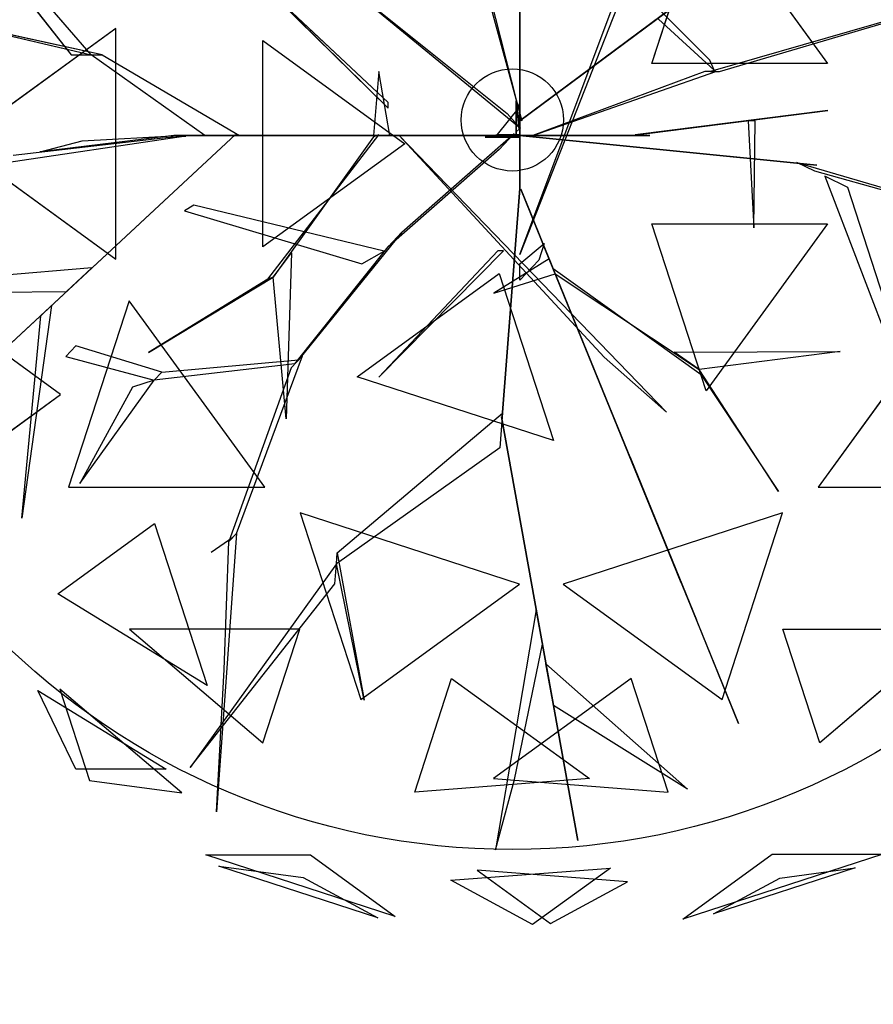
# Model space of a CAD drawing. Extents: x 22936 to 50368, y -4877 to 31080.
# Tile 230 of 256: x 44169 to 44315, y 5776 to 5944. Entities that reach past the tile are written whole.
import ezdxf

# ---------------------------------------------------------------- set-up
doc = ezdxf.new("R2010")
doc.units = 0
doc.layers.get('0').update_dxf_attribs({"linetype": 'CONTINUOUS'})
for name, color, linetype in [('00_TRACE_ARBRE', 3, 'CONTINUOUS'), ('00_TRACE_RDC', 241, 'CONTINUOUS'), ('01_GROS_OEUVRE', 251, 'CONTINUOUS'), ('08_AMENAGEMENTS_EXTERIEURS', 253, 'CONTINUOUS'), ('09_VEGETATION', 134, 'CONTINUOUS')]:
    doc.layers.add(name, color=color, linetype=linetype)

# ---------------------------------------------------------------- blocks, each defined once
blk = doc.blocks.new('TREE_GEOMETRIC_ROUND')
at = {"color": 7}
for p, q in [((-1424.8, 711.3, 4367.3), (-981.2, 146.5, 4126.7)), ((-935.2, 146.5, 4074.4), (-1424.8, 711.3, 4367.3)), ((43.9, 8.4, 1966.5), (43.9, 648.6, 2772)), ((43.9, 602.6, 2829.5), (43.9, -41.8, 1966.5)), ((345.4, 126.8, 5736.5), (469.4, 508.3, 5644.3)), ((469.4, 508.3, 5644.3), (746.6, 126.8, 5644.3)), ((48.1, -4.2, 2364), (-43.9, 359.9, 3797.1)), ((-43.9, 334.8, 3870.4), (48.1, -4.2, 2510.4)), ((43.9, -309.6, 4440.5), (282.4, 326.4, 5654)), ((1223.9, 322.2, 5052.5), (479.1, 108.8, 3886.1)), ((500, 108.8, 3797.1), (1223.9, 322.2, 5042)), ((-546.1, 309.6, 5523.2), (-257.3, 25.1, 4895.5)), ((-257.3, 37.7, 5010.6), (-546.1, 309.6, 5523.2)), ((43.9, -4.2, 2510.4), (471.9, 314.1, 3357.8)), ((471.9, 314.1, 3415.3), (43.9, -4.2, 2583.7)), ((282.4, 297.1, 5491.8), (43.9, -309.6, 4513.7)), ((-330.3, 289.4, 3300.2), (15, 12.8, 2772)), ((45.1, -22, 2829.5), (-322, 279.9, 3326.4)), ((477.9, 134.4, 3870.4), (342.6, 270.2, 4498)), ((-910.1, 146.5, 4105.7), (-1274.1, 226, 4806.6)), ((-1274.1, 226, 4806.6), (-935.2, 146.5, 4074.4)), ((360.8, 227.9, 4498), (487.8, 111.3, 3797.1)), ((-879.4, 207, 5468.4), (-1242, -56.5, 5178.3)), ((-879.4, -319.9, 5468.4), (-879.4, 207, 5468.4)), ((-543.3, -292.3, 5644.3), (-543.3, 179.3, 5644.3)), ((-543.3, 179.3, 5644.3), (-218.8, -56.5, 5736.5)), ((-981.2, 146.5, 4126.7), (-935.2, 146.5, 4074.4)), ((-935.2, 146.5, 4074.4), (-910.1, 146.5, 4105.7)), ((-675.8, -37.7, 3415.3), (-935.2, 146.5, 4074.4)), ((-910.1, 146.5, 4105.7), (-596.3, -37.7, 3415.3)), ((746.6, 126.8, 5644.3), (345.4, 126.8, 5736.5)), ((487.8, 111.3, 3797.1), (477.9, 134.4, 3870.4)), ((-278.3, 108.8, 5612.1), (-290.8, -37.7, 4456.2)), ((-253.2, -37.7, 4456.2), (-278.3, 108.8, 5612.1)), ((73.2, -37.7, 2364), (491.7, 108.8, 3797.1)), ((466.6, 108.8, 3870.4), (73.2, -37.7, 2510.4)), ((491.7, 108.8, 3797.1), (466.6, 108.8, 3870.4)), ((479.1, 108.8, 3886.1), (500, 108.8, 3797.1)), ((-257.3, 25.1, 4895.5), (-257.3, 37.7, 5010.6)), ((42, 27.1, 2791.2), (-8.3, -35.6, 2791.2)), ((35.6, -29.3), (35.6, 41.8)), ((35.6, 41.8), (35.6, 20.9, 1893.2)), ((35.6, 41.8), (42, 27.1, 2791.2)), ((42, 27.1, 2791.2), (42, -23.1, 2791.2)), ((15, 12.8, 2772), (45.1, -22, 2829.5)), ((35.6, 20.9, 1893.2), (35.6, -29.3, 1893.2)), ((35.6, -37.7, 1966.5), (35.6, 20.9, 1893.2)), ((35.6, 20.9, 1893.2), (35.6, -16.7, 2437.2)), ((43.9, -4.2, 2510.4), (43.9, 16.7, 2039.7)), ((43.9, 16.7, 2039.7), (43.9, -41.8, 1966.5)), ((43.9, -41.8, 1966.5), (43.9, 8.4, 1966.5)), ((747.6, 19.4, 5507.5), (307.6, -36.3, 4586.9)), ((340.8, -32.1, 4498), (747.6, 19.4, 5507.5)), ((35.6, -16.7, 2437.2), (35.6, -37.7, 1966.5)), ((43.9, -62.8, 2437.2), (43.9, -4.2, 2510.4)), ((43.9, -4.2, 2510.4), (43.9, -159, 3007.3)), ((43.9, -4.2, 2583.7), (43.9, -4.2, 2510.4)), ((48.1, -4.2, 2510.4), (48.1, -4.2, 2364)), ((581.4, -3.9, 5214.6), (565.4, -3.9, 5099.5)), ((565.4, -3.9, 5099.5), (578, -248.8, 5549.4)), ((578, -248.8, 5549.4), (581.4, -3.9, 5214.6)), ((-719.1, -39, 4325.4), (-1364, -135.5, 4586.9)), ((-605.7, -35.6, 3415.3), (-1326.3, -704.7, 3593.2)), ((-1326.3, -704.7, 3593.2), (-605.7, -35.6, 3357.8)), ((-1113.8, -82.4, 4555.6), (-765, -42.5, 4398.6)), ((-746.9, -37.7, 4335.9), (-1052.4, -75.3, 5099.5)), ((-956.1, -50.2, 4937.4), (-734.4, -37.7, 4383)), ((-765, -42.5, 4398.6), (-719.1, -39, 4325.4)), ((-746.9, -37.7, 4335.9), (-232.2, -37.7, 3839)), ((-734.4, -37.7, 4383), (-746.9, -37.7, 4335.9)), ((-207.1, -37.7, 3886.1), (-734.4, -37.7, 4383)), ((-604.6, -37.7, 3415.3), (-675.8, -37.7, 3415.3)), ((-605.7, -35.6, 3357.8), (-605.7, -35.6, 3415.3)), ((-604.6, -37.7, 3357.8), (-604.6, -37.7, 3415.3)), ((-81.6, -37.7, 2934.1), (-604.6, -37.7, 3357.8)), ((-604.6, -37.7, 3415.3), (-81.6, -37.7, 3007.3)), ((-596.3, -37.7, 3415.3), (-604.6, -37.7, 3415.3)), ((-531.7, -365.8, 4848.5), (-278.5, -36.2, 4456.2)), ((-290.3, -40.6, 4571.3), (-519.9, -361.5, 4906)), ((-290.8, -37.7, 4456.2), (-253.2, -37.7, 4456.2)), ((-244.8, -37.7, 3959.3), (-290.8, -37.7, 4456.2)), ((-278.5, -36.2, 4456.2), (-290.3, -40.6, 4571.3)), ((-253.2, -37.7, 4456.2), (-207.1, -37.7, 3886.1)), ((-207.1, -37.7, 3886.1), (-244.8, -37.7, 3959.3)), ((-140.2, -37.7, 3064.9), (-232.2, -37.7, 3839)), ((-232.2, -37.7, 3839), (-207.1, -37.7, 3886.1)), ((-232.2, -37.7, 4440.5), (378.7, -669.5, 5654)), ((236.4, -544, 5491.8), (-232.2, -37.7, 4513.7)), ((-232.2, -37.7, 4513.7), (-232.2, -37.7, 4440.5)), ((-225.6, -258.5, 2358.4), (31.1, -33, 1966.5)), ((-207.1, -37.7, 3886.1), (-81.6, -37.7, 3007.3)), ((-81.6, -37.7, 3007.3), (-140.2, -37.7, 3064.9)), ((-81.6, -37.7, 3007.3), (-81.6, -37.7, 2934.1)), ((73.2, -37.7, 2510.4), (-81.6, -37.7, 3007.3)), ((-81.6, -37.7, 2934.1), (14.6, -37.7, 2437.2)), ((-35.6, -41.8), (-8.3, -35.6, 2791.2)), ((-35.6, -41.8), (-14.6, -41.8, 1893.2)), ((35.6, -41.8), (-35.6, -41.8)), ((-14.6, -41.8, 1893.2), (-35.6, -41.8, 2364)), ((-35.6, -41.8, 2364), (23, -41.8, 2437.2)), ((-14.6, -41.8, 1893.2), (35.6, -41.8, 1893.2)), ((43.9, -41.8, 1966.5), (-14.6, -41.8, 1893.2)), ((-8.3, -35.6, 2791.2), (42, -35.6, 2791.2)), ((31.1, -33, 1966.5), (-3.2, -69.7, 1966.5)), ((35.6, -37.7, 1966.5), (14.6, -37.7, 2437.2)), ((14.6, -37.7, 2437.2), (73.2, -37.7, 2510.4)), ((23, -41.8, 2437.2), (43.9, -41.8, 1966.5)), ((35.1, -36.7, 1966.5), (85, -41.7, 1966.5)), ((676.3, -100.8, 2829.5), (35.1, -36.7, 1966.5)), ((42, -23.1, 2791.2), (35.6, -29.3)), ((35.6, -29.3, 1893.2), (35.6, -29.3)), ((42, -35.6, 2791.2), (35.6, -41.8)), ((94.1, -37.7, 2039.7), (35.6, -37.7, 1966.5)), ((35.6, -41.8, 1893.2), (35.6, -41.8)), ((43.9, -41.8, 1966.5), (43.9, -62.8, 2437.2)), ((73.2, -37.7, 2510.4), (73.2, -37.7, 2364)), ((73.2, -37.7, 2510.4), (94.1, -37.7, 2039.7)), ((85, -41.7, 1966.5), (722.1, -105.4, 2772)), ((85.8, -37.7, 5481.4), (295, -37.7, 4498)), ((85.8, -37.7, 5669.7), (85.8, -37.7, 5481.4)), ((341, -37.7, 4498), (85.8, -37.7, 5669.7)), ((295, -37.7, 4498), (341, -37.7, 4498)), ((307.6, -36.3, 4586.9), (340.8, -32.1, 4498)), ((-1242, -56.5, 5178.3), (-879.4, -319.9, 5468.4)), ((-1052.4, -75.3, 5099.5), (-956.1, -50.2, 4937.4)), ((-218.8, -56.5, 5736.5), (-543.3, -292.3, 5644.3)), ((43.9, -159, 2934.1), (43.9, -62.8, 2437.2)), ((-3.2, -69.7, 1966.5), (-257, -292.1, 2300.8)), ((722.1, -105.4, 2772), (676.3, -100.8, 2829.5)), ((718.1, -119.5, 2772), (676.7, -99.4, 2829.5)), ((676.7, -99.4, 2829.5), (1132.9, -232.9, 3326.4)), ((1144.2, -238.3, 3300.2), (718.1, -119.5, 2772)), ((740.6, -130.5, 2892.3), (900.6, -547.9, 4074.4)), ((793.3, -156.1, 2965.5), (740.6, -130.5, 2892.3)), ((923.2, -558.9, 4074.4), (793.3, -156.1, 2965.5)), ((43.9, -159, 2934.1), (3.3, -680.5, 3357.8)), ((3.3, -680.5, 3415.3), (43.9, -159, 3007.3)), ((43.9, -159, 3007.3), (43.9, -159, 2934.1)), ((93.2, -276.5, 3886.1), (45.8, -160.3, 3007.3)), ((45.8, -160.3, 3007.3), (68, -214.5, 3064.9)), ((-700.7, -197, 3117.4), (-722.5, -209.4, 3117.4)), ((-266.1, -301.8, 2421.1), (-700.7, -197, 3117.4)), ((-722.5, -209.4, 3117.4), (-317.1, -330.7, 2494.4)), ((68, -214.5, 3064.9), (102.7, -299.8, 3839)), ((345.4, -239.8, 5736.5), (746.6, -239.8, 5644.3)), ((469.4, -621.3, 5644.3), (345.4, -239.8, 5736.5)), ((746.6, -239.8, 5644.3), (469.4, -621.3, 5644.3)), ((-225.6, -258.5, 2358.4), (-461.5, -550, 2855.3)), ((-257, -292.1, 2300.8), (-225.6, -258.5, 2358.4)), ((-470.1, -559.2, 2829.1), (-257, -292.1, 2300.8)), ((43.9, -330.6, 4456.2), (99.4, -284.5, 3886.1)), ((99.4, -284.5, 3886.1), (87.5, -322.2, 3959.3)), ((102.7, -299.8, 3839), (93.2, -276.5, 3886.1)), ((93.2, -276.5, 3886.1), (292.4, -764.7, 4383)), ((-519.9, -361.5, 4895.5), (-477.9, -305.9, 4848.5)), ((-477.9, -305.9, 4848.5), (-489.9, -684.9, 5361.1)), ((-317.1, -330.7, 2494.4), (-266.1, -301.8, 2421.1)), ((-6.3, -301.3, 5010.6), (-278.3, -590, 5523.2)), ((-278.3, -590, 5523.2), (6.3, -301.3, 4895.5)), ((6.3, -301.3, 4895.5), (-6.3, -301.3, 5010.6)), ((43.9, -309.6, 4513.7), (43.9, -309.6, 4440.5)), ((297.1, -776.3, 4335.9), (102.7, -299.8, 3839)), ((110.6, -319.1, 4456.2), (-15.5, -397.7, 5612.1)), ((87.5, -322.2, 3959.3), (43.9, -368.2, 4456.2)), ((43.9, -368.2, 4456.2), (43.9, -330.6, 4456.2)), ((120.1, -342.4, 4456.2), (110.6, -319.1, 4456.2)), ((-933.8, -340.2, 3462.4), (-1596.1, -395.6, 3357.8)), ((-992.1, -394.3, 3488.5), (-933.8, -340.2, 3462.4)), ((-327.8, -588.9, 5644.3), (-3.3, -353.1, 5736.5)), ((-15.5, -397.7, 5612.1), (124.8, -354, 4456.2)), ((-3.3, -353.1, 5736.5), (120.7, -734.6, 5644.3)), ((120.1, -342.4, 4456.2), (124.8, -354, 4571.3)), ((124.8, -354, 4456.2), (120.1, -342.4, 4456.2)), ((458.2, -584.1, 4848.5), (120.1, -342.4, 4456.2)), ((124.8, -354, 4571.3), (453.5, -572.4, 4906)), ((-804.4, -533.2, 5246), (-519.9, -361.5, 4906)), ((-531.7, -365.8, 4848.5), (-804.4, -533.2, 5246)), ((-519.9, -361.5, 4906), (-531.7, -365.8, 4848.5)), ((-489.9, -684.9, 5361.1), (-519.9, -361.5, 4895.5)), ((-1345.6, -396.4, 3431), (-992.1, -394.3, 3488.5)), ((-1005.2, -629.1, 5283), (-1319.9, -400.4, 5031.1)), ((-1025.8, -425.7, 3546.1), (-1094.1, -911.7, 4205.1)), ((-1050.3, -449.3, 3561.8), (-1025.8, -425.7, 3546.1)), ((-848.5, -415, 2392.4), (-987, -841.2, 2682.5)), ((-538.8, -841.2, 2392.4), (-848.5, -415, 2392.4)), ((1034.7, -415, 5468.4), (725, -841.2, 5468.4)), ((-1094.1, -911.7, 4205.1), (-1050.3, -449.3, 3561.8)), ((-970.7, -518.1, 3734), (-993.6, -542.5, 3734)), ((-774.4, -578.1, 3137.7), (-970.7, -518.1, 3734)), ((396.5, -532.4, 4848.5), (775.7, -531.4, 5361.1)), ((453.5, -572.4, 4895.5), (396.5, -532.4, 4848.5)), ((775.7, -531.4, 5361.1), (453.5, -572.4, 4895.5)), ((-993.6, -542.5, 3734), (-791.6, -596.4, 3106.3)), ((-470.1, -559.2, 2829.1), (-791.6, -596.4, 3106.3)), ((-774.4, -578.1, 3137.7), (-461.5, -550, 2855.3)), ((-603.6, -946.7, 2786.3), (-453, -540.8, 2771.6)), ((-453, -540.8, 2771.6), (-478.7, -568.3, 2844.8)), ((-461.5, -550, 2855.3), (-470.1, -559.2, 2829.1)), ((378.7, -669.5, 5654), (236.4, -544, 5491.8)), ((-791.6, -596.4, 3106.3), (-774.4, -578.1, 3137.7)), ((-478.7, -568.3, 2844.8), (-620.7, -965, 2843.8)), ((634.8, -851, 5246), (453.5, -572.4, 4906)), ((453.5, -572.4, 4906), (458.2, -584.1, 4848.5)), ((458.2, -584.1, 4848.5), (634.8, -851, 5246)), ((-961.2, -832.7, 3238.8), (-791.6, -596.4, 3106.3)), ((-791.6, -596.4, 3106.3), (-841.4, -612.9, 3179.5)), ((120.7, -734.6, 5644.3), (-327.8, -588.9, 5644.3)), ((-1225.9, -789.5, 4958.5), (-1005.2, -629.1, 5283)), ((-841.4, -612.9, 3179.5), (-961.2, -832.7, 3238.8)), ((-373.5, -991.1, 4105.7), (4, -672.1, 3415.3)), ((4, -672.1, 3415.3), (3.3, -680.5, 3415.3)), ((3.3, -680.5, 3415.3), (-2.2, -751.4, 3415.3)), ((176, -1648.4, 3593.2), (2.2, -680.5, 3357.8)), ((2.2, -680.5, 3357.8), (2.2, -680.5, 3415.3)), ((2.2, -680.5, 3415.3), (176, -1648.4, 3593.2)), ((3.3, -680.5, 3357.8), (3.3, -680.5, 3415.3)), ((-2.2, -751.4, 3415.3), (-375.4, -1016.1, 4074.4)), ((292.4, -764.7, 4383), (297.1, -776.3, 4335.9)), ((376.1, -970, 4937.4), (292.4, -764.7, 4383)), ((297.1, -776.3, 4325.4), (543.6, -1380.7, 4586.9)), ((314.5, -818.9, 4398.6), (297.1, -776.3, 4325.4)), ((297.1, -776.3, 4335.9), (412.5, -1059.2, 5099.5)), ((447.2, -1144.4, 4555.6), (314.5, -818.9, 4398.6)), ((-987, -841.2, 2682.5), (-538.8, -841.2, 2392.4)), ((725, -841.2, 5468.4), (1173.2, -841.2, 5178.3)), ((43.2, -1062.8, 5468.4), (-458, -899.9, 5468.4)), ((-458, -899.9, 5468.4), (-319.5, -1326.2, 5178.3)), ((644.2, -899.9, 2392.4), (143.1, -1062.8, 2392.4)), ((505.7, -1326.2, 2682.5), (644.2, -899.9, 2392.4)), ((-1011.6, -1084.4, 4958.5), (-790.9, -924.1, 5283)), ((-790.9, -924.1, 5283), (-670.7, -1294.1, 5031.1)), ((-612.1, -955.8, 2796.8), (-661.3, -990, 2796.8)), ((-603.6, -946.7, 2786.3), (-649.3, -1582.9, 2960.6)), ((-631.6, -1257.7, 2843.8), (-620.7, -965, 2843.8)), ((-620.7, -965, 2843.8), (-603.6, -946.7, 2786.3)), ((412.5, -1059.2, 5099.5), (376.1, -970, 4937.4)), ((-375.4, -1016.1, 4074.4), (-373.5, -991.1, 4105.7)), ((-373.5, -991.1, 4105.7), (-311.5, -1327.5, 4806.6)), ((-375.4, -1016.1, 4074.4), (-709.6, -1481.1, 4367.3)), ((-379, -1062, 4126.7), (-375.4, -1016.1, 4074.4)), ((-311.5, -1327.5, 4806.6), (-375.4, -1016.1, 4074.4)), ((-709.6, -1481.1, 4367.3), (-379, -1062, 4126.7)), ((-319.5, -1326.2, 5178.3), (43.2, -1062.8, 5468.4)), ((143.1, -1062.8, 2392.4), (505.7, -1326.2, 2682.5)), ((-670.7, -1294.1, 5031.1), (-1011.6, -1084.4, 4958.5)), ((81.3, -1121.2, 3462.4), (-11.6, -1669.3, 3357.8)), ((95.4, -1199.5, 3488.5), (81.3, -1121.2, 3462.4)), ((543.6, -1380.7, 4586.9), (447.2, -1144.4, 4555.6)), ((-458.8, -1165.3, 2577.8), (-847.9, -1165.3, 2829.7)), ((-847.9, -1165.3, 2829.7), (-543.2, -1424.8, 2902.3)), ((-543.2, -1424.8, 2902.3), (-458.8, -1165.3, 2577.8)), ((729.4, -1424.8, 4958.5), (645, -1165.3, 5283)), ((645, -1165.3, 5283), (1034.1, -1165.3, 5031.1)), ((1034.1, -1165.3, 5031.1), (729.4, -1424.8, 4958.5)), ((31.8, -1508.5, 3431), (95.4, -1199.5, 3488.5)), ((-649.3, -1582.9, 2960.6), (-631.6, -1257.7, 2843.8)), ((120.5, -1339.5, 3561.8), (103.5, -1244.8, 3546.1)), ((103.5, -1244.8, 3546.1), (427, -1531.1, 4205.1)), ((-196.4, -1537.5, 2902.3), (-112.1, -1278, 2577.8)), ((-112.1, -1278, 2577.8), (202.6, -1506.7, 2829.7)), ((298.3, -1278, 5283), (-16.4, -1506.7, 5031.1)), ((382.6, -1537.5, 4958.5), (298.3, -1278, 5283)), ((-728.6, -1539.4, 3265.8), (-1007, -1302.4, 3199.5)), ((-1007, -1302.4, 3199.5), (-939.1, -1511.3, 3565.9)), ((-1057.1, -1305.2, 4599.3), (-763.9, -1485.5, 4661.7)), ((-970.7, -1485.5, 4337.8), (-1057.1, -1305.2, 4599.3)), ((427, -1531.1, 4205.1), (120.5, -1339.5, 3561.8)), ((-763.9, -1485.5, 4661.7), (-970.7, -1485.5, 4337.8)), ((202.6, -1506.7, 2829.7), (-196.4, -1537.5, 2902.3)), ((-16.4, -1506.7, 5031.1), (382.6, -1537.5, 4958.5)), ((-939.1, -1511.3, 3565.9), (-728.6, -1539.4, 3265.8)), ((-11.6, -1669.3, 3357.8), (31.8, -1508.5, 3431)), ((-241.2, -1821.6, 4186.4), (-673.9, -1681, 4186.4)), ((-673.9, -1681, 4186.4), (-434.7, -1681, 4561.2)), ((-434.7, -1681, 4561.2), (-241.2, -1821.6, 4186.4)), ((416.4, -1827.8, 3736.8), (620.5, -1679.6, 3316.1)), ((872.7, -1679.6, 3736.8), (416.4, -1827.8, 3736.8)), ((620.5, -1679.6, 3316.1), (872.7, -1679.6, 3736.8)), ((-280.9, -1824.6, 3733.7), (-643.6, -1706.8, 3733.7)), ((-643.6, -1706.8, 3733.7), (-451.4, -1732.4, 3459.9)), ((-113.8, -1739.2, 3265.8), (250.8, -1711.1, 3199.5)), ((289.6, -1742.8, 4599.3), (-53.5, -1716.3, 4661.7)), ((-53.5, -1716.3, 4661.7), (113.7, -1837.9, 4337.8)), ((250.8, -1711.1, 3199.5), (73.1, -1840.2, 3565.9)), ((809.5, -1711, 4189.8), (486, -1816, 4189.8)), ((638.1, -1733.9, 4415.9), (809.5, -1711, 4189.8)), ((-451.4, -1732.4, 3459.9), (-280.9, -1824.6, 3733.7)), ((73.1, -1840.2, 3565.9), (-113.8, -1739.2, 3265.8)), ((113.7, -1837.9, 4337.8), (289.6, -1742.8, 4599.3)), ((486, -1816, 4189.8), (638.1, -1733.9, 4415.9))]:
    blk.add_line(p, q, dxfattribs=at)
mesh = blk.add_polyface(dxfattribs=at)
corners = [(-1424.8, 711.3, 4367.3), (-981.2, 146.5, 4126.7), (-935.2, 146.5, 4074.4)]
mesh.append_faces([[corners[k] for k in face] for face in [(0, 1, 2)]], dxfattribs={"color": 7})
mesh = blk.add_polyface(dxfattribs=at)
corners = [(43.9, 8.4, 1966.5), (43.9, 602.6, 2829.5), (43.9, -41.8, 1966.5), (43.9, 648.6, 2772)]
mesh.append_faces([[corners[k] for k in face] for face in [(0, 1, 2), (1, 0, 3)]], dxfattribs={"vtx0": -1, "color": 7})
mesh = blk.add_polyface(dxfattribs=at)
corners = [(746.6, 126.8, 5644.3), (345.4, 126.8, 5736.5), (469.4, 508.3, 5644.3)]
mesh.append_faces([[corners[k] for k in face] for face in [(0, 1, 2)]], dxfattribs={"color": 7})
mesh = blk.add_polyface(dxfattribs=at)
corners = [(-546.1, 309.6, 5523.2), (-257.3, 25.1, 4895.5), (-257.3, 37.7, 5010.6)]
mesh.append_faces([[corners[k] for k in face] for face in [(0, 1, 2)]], dxfattribs={"color": 7})
mesh = blk.add_polyface(dxfattribs=at)
corners = [(471.9, 314.1, 3357.8), (43.9, -4.2, 2583.7), (43.9, -4.2, 2510.4), (471.9, 314.1, 3415.3)]
mesh.append_faces([[corners[k] for k in face] for face in [(0, 1, 2), (1, 0, 3)]], dxfattribs={"vtx0": -1, "color": 7})
mesh = blk.add_polyface(dxfattribs=at)
corners = [(-1274.1, 226, 4806.6), (-935.2, 146.5, 4074.4), (-910.1, 146.5, 4105.7)]
mesh.append_faces([[corners[k] for k in face] for face in [(0, 1, 2)]], dxfattribs={"color": 7})
mesh = blk.add_polyface(dxfattribs=at)
corners = [(-879.4, 207, 5468.4), (-1242, -56.5, 5178.3), (-879.4, -319.9, 5468.4)]
mesh.append_faces([[corners[k] for k in face] for face in [(0, 1, 2)]], dxfattribs={"color": 7})
mesh = blk.add_polyface(dxfattribs=at)
corners = [(-218.8, -56.5, 5736.5), (-543.3, -292.3, 5644.3), (-543.3, 179.3, 5644.3)]
mesh.append_faces([[corners[k] for k in face] for face in [(0, 1, 2)]], dxfattribs={"color": 7})
mesh = blk.add_polyface(dxfattribs=at)
corners = [(-278.3, 108.8, 5612.1), (-290.8, -37.7, 4456.2), (-253.2, -37.7, 4456.2)]
mesh.append_faces([[corners[k] for k in face] for face in [(0, 1, 2)]], dxfattribs={"color": 7})
mesh = blk.add_polyface(dxfattribs=at)
corners = [(35.6, 41.8), (35.6, -29.3, 1893.2), (35.6, -29.3), (35.6, 20.9, 1893.2)]
mesh.append_faces([[corners[k] for k in face] for face in [(0, 1, 2), (1, 0, 3)]], dxfattribs={"vtx0": -1, "color": 7})
mesh = blk.add_polyface(dxfattribs=at)
corners = [(35.6, 41.8), (42, -23.1, 2791.2), (35.6, -29.3), (42, 27.1, 2791.2)]
mesh.append_faces([[corners[k] for k in face] for face in [(0, 1, 2), (1, 0, 3)]], dxfattribs={"vtx0": -1, "color": 7})
mesh = blk.add_polyface(dxfattribs=at)
corners = [(35.6, 20.9, 1893.2), (35.6, -16.7, 2437.2), (35.6, -37.7, 1966.5)]
mesh.append_faces([[corners[k] for k in face] for face in [(0, 1, 2)]], dxfattribs={"color": 7})
mesh = blk.add_polyface(dxfattribs=at)
corners = [(43.9, -4.2, 2510.4), (43.9, -41.8, 1966.5), (43.9, -62.8, 2437.2), (43.9, 16.7, 2039.7)]
mesh.append_faces([[corners[k] for k in face] for face in [(0, 1, 2), (1, 0, 3)]], dxfattribs={"vtx0": -1, "color": 7})
mesh = blk.add_polyface(dxfattribs=at)
corners = [(747.6, 19.4, 5507.5), (307.6, -36.3, 4586.9), (340.8, -32.1, 4498)]
mesh.append_faces([[corners[k] for k in face] for face in [(0, 1, 2)]], dxfattribs={"color": 7})
mesh = blk.add_polyface(dxfattribs=at)
corners = [(43.9, -62.8, 2437.2), (43.9, -159, 3007.3), (43.9, -159, 2934.1), (43.9, -4.2, 2510.4)]
mesh.append_faces([[corners[k] for k in face] for face in [(0, 1, 2), (1, 0, 3)]], dxfattribs={"vtx0": -1, "color": 7})
mesh = blk.add_polyface(dxfattribs=at)
corners = [(565.4, -3.9, 5099.5), (578, -248.8, 5549.4), (581.4, -3.9, 5214.6)]
mesh.append_faces([[corners[k] for k in face] for face in [(0, 1, 2)]], dxfattribs={"color": 7})
mesh = blk.add_polyface(dxfattribs=at)
corners = [(-1326.3, -704.7, 3593.2), (-605.7, -35.6, 3357.8), (-605.7, -35.6, 3415.3)]
mesh.append_faces([[corners[k] for k in face] for face in [(0, 1, 2)]], dxfattribs={"color": 7})
mesh = blk.add_polyface(dxfattribs=at)
corners = [(-207.1, -37.7, 3886.1), (-746.9, -37.7, 4335.9), (-232.2, -37.7, 3839), (-734.4, -37.7, 4383)]
mesh.append_faces([[corners[k] for k in face] for face in [(0, 1, 2), (1, 0, 3)]], dxfattribs={"vtx0": -1, "color": 7})
mesh = blk.add_polyface(dxfattribs=at)
corners = [(-604.6, -37.7, 3357.8), (-81.6, -37.7, 3007.3), (-81.6, -37.7, 2934.1), (-604.6, -37.7, 3415.3)]
mesh.append_faces([[corners[k] for k in face] for face in [(0, 1, 2), (1, 0, 3)]], dxfattribs={"vtx0": -1, "color": 7})
mesh = blk.add_polyface(dxfattribs=at)
corners = [(-244.8, -37.7, 3959.3), (-253.2, -37.7, 4456.2), (-207.1, -37.7, 3886.1), (-290.8, -37.7, 4456.2)]
mesh.append_faces([[corners[k] for k in face] for face in [(0, 1, 2), (1, 0, 3)]], dxfattribs={"vtx0": -1, "color": 7})
mesh = blk.add_polyface(dxfattribs=at)
corners = [(-140.2, -37.7, 3064.9), (-207.1, -37.7, 3886.1), (-81.6, -37.7, 3007.3), (-232.2, -37.7, 3839)]
mesh.append_faces([[corners[k] for k in face] for face in [(0, 1, 2), (1, 0, 3)]], dxfattribs={"vtx0": -1, "color": 7})
mesh = blk.add_polyface(dxfattribs=at)
corners = [(73.2, -37.7, 2510.4), (-81.6, -37.7, 2934.1), (14.6, -37.7, 2437.2), (-81.6, -37.7, 3007.3)]
mesh.append_faces([[corners[k] for k in face] for face in [(0, 1, 2), (1, 0, 3)]], dxfattribs={"vtx0": -1, "color": 7})
mesh = blk.add_polyface(dxfattribs=at)
corners = [(-35.6, -41.8, 2364), (43.9, -41.8, 1966.5), (-14.6, -41.8, 1893.2), (23, -41.8, 2437.2)]
mesh.append_faces([[corners[k] for k in face] for face in [(0, 1, 2), (1, 0, 3)]], dxfattribs={"vtx0": -1, "color": 7})
mesh = blk.add_polyface(dxfattribs=at)
corners = [(-14.6, -41.8, 1893.2), (35.6, -41.8), (-35.6, -41.8), (35.6, -41.8, 1893.2)]
mesh.append_faces([[corners[k] for k in face] for face in [(0, 1, 2), (1, 0, 3)]], dxfattribs={"vtx0": -1, "color": 7})
mesh = blk.add_polyface(dxfattribs=at)
corners = [(14.6, -37.7, 2437.2), (94.1, -37.7, 2039.7), (35.6, -37.7, 1966.5), (73.2, -37.7, 2510.4)]
mesh.append_faces([[corners[k] for k in face] for face in [(0, 1, 2), (1, 0, 3)]], dxfattribs={"vtx0": -1, "color": 7})
mesh = blk.add_polyface(dxfattribs=at)
corners = [(722.1, -105.4, 2772), (35.1, -36.7, 1966.5), (85, -41.7, 1966.5), (676.3, -100.8, 2829.5)]
mesh.append_faces([[corners[k] for k in face] for face in [(0, 1, 2), (1, 0, 3)]], dxfattribs={"vtx0": -1, "color": 7})
mesh = blk.add_polyface(dxfattribs=at)
corners = [(85.8, -37.7, 5669.7), (295, -37.7, 4498), (341, -37.7, 4498), (85.8, -37.7, 5481.4)]
mesh.append_faces([[corners[k] for k in face] for face in [(0, 1, 2), (1, 0, 3)]], dxfattribs={"vtx0": -1, "color": 7})
mesh = blk.add_polyface(dxfattribs=at)
corners = [(43.9, -159, 3007.3), (3.3, -680.5, 3357.8), (3.3, -680.5, 3415.3), (43.9, -159, 2934.1)]
mesh.append_faces([[corners[k] for k in face] for face in [(0, 1, 2), (1, 0, 3)]], dxfattribs={"vtx0": -1, "color": 7})
mesh = blk.add_polyface(dxfattribs=at)
corners = [(93.2, -276.5, 3886.1), (68, -214.5, 3064.9), (102.7, -299.8, 3839), (45.8, -160.3, 3007.3)]
mesh.append_faces([[corners[k] for k in face] for face in [(0, 1, 2), (1, 0, 3)]], dxfattribs={"vtx0": -1, "color": 7})
mesh = blk.add_polyface(dxfattribs=at)
corners = [(746.6, -239.8, 5644.3), (469.4, -621.3, 5644.3), (345.4, -239.8, 5736.5)]
mesh.append_faces([[corners[k] for k in face] for face in [(0, 1, 2)]], dxfattribs={"color": 7})
mesh = blk.add_polyface(dxfattribs=at)
corners = [(102.7, -299.8, 3839), (292.4, -764.7, 4383), (297.1, -776.3, 4335.9), (93.2, -276.5, 3886.1)]
mesh.append_faces([[corners[k] for k in face] for face in [(0, 1, 2), (1, 0, 3)]], dxfattribs={"vtx0": -1, "color": 7})
mesh = blk.add_polyface(dxfattribs=at)
corners = [(-489.9, -684.9, 5361.1), (-519.9, -361.5, 4895.5), (-477.9, -305.9, 4848.5)]
mesh.append_faces([[corners[k] for k in face] for face in [(0, 1, 2)]], dxfattribs={"color": 7})
mesh = blk.add_polyface(dxfattribs=at)
corners = [(-6.3, -301.3, 5010.6), (-278.3, -590, 5523.2), (6.3, -301.3, 4895.5)]
mesh.append_faces([[corners[k] for k in face] for face in [(0, 1, 2)]], dxfattribs={"color": 7})
mesh = blk.add_polyface(dxfattribs=at)
corners = [(124.8, -354, 4456.2), (110.6, -319.1, 4456.2), (-15.5, -397.7, 5612.1), (120.1, -342.4, 4456.2)]
mesh.append_faces([[corners[k] for k in face] for face in [(0, 1, 2), (1, 0, 3)]], dxfattribs={"vtx0": -1, "color": 7})
mesh = blk.add_polyface(dxfattribs=at)
corners = [(120.7, -734.6, 5644.3), (-327.8, -588.9, 5644.3), (-3.3, -353.1, 5736.5)]
mesh.append_faces([[corners[k] for k in face] for face in [(0, 1, 2)]], dxfattribs={"color": 7})
mesh = blk.add_polyface(dxfattribs=at)
corners = [(-804.4, -533.2, 5246), (-519.9, -361.5, 4906), (-531.7, -365.8, 4848.5)]
mesh.append_faces([[corners[k] for k in face] for face in [(0, 1, 2)]], dxfattribs={"color": 7})
mesh = blk.add_polyface(dxfattribs=at)
corners = [(-1319.9, -400.4, 5031.1), (-1225.9, -789.5, 4958.5), (-1005.2, -629.1, 5283)]
mesh.append_faces([[corners[k] for k in face] for face in [(0, 1, 2)]], dxfattribs={"color": 7})
mesh = blk.add_polyface(dxfattribs=at)
corners = [(-1094.1, -911.7, 4205.1), (-1050.3, -449.3, 3561.8), (-1025.8, -425.7, 3546.1)]
mesh.append_faces([[corners[k] for k in face] for face in [(0, 1, 2)]], dxfattribs={"color": 7})
mesh = blk.add_polyface(dxfattribs=at)
corners = [(-538.8, -841.2, 2392.4), (-848.5, -415, 2392.4), (-987, -841.2, 2682.5)]
mesh.append_faces([[corners[k] for k in face] for face in [(0, 1, 2)]], dxfattribs={"color": 7})
mesh = blk.add_polyface(dxfattribs=at)
corners = [(1173.2, -841.2, 5178.3), (1034.7, -415, 5468.4), (725, -841.2, 5468.4)]
mesh.append_faces([[corners[k] for k in face] for face in [(0, 1, 2)]], dxfattribs={"color": 7})
mesh = blk.add_polyface(dxfattribs=at)
corners = [(775.7, -531.4, 5361.1), (453.5, -572.4, 4895.5), (396.5, -532.4, 4848.5)]
mesh.append_faces([[corners[k] for k in face] for face in [(0, 1, 2)]], dxfattribs={"color": 7})
mesh = blk.add_polyface(dxfattribs=at)
corners = [(453.5, -572.4, 4906), (458.2, -584.1, 4848.5), (634.8, -851, 5246)]
mesh.append_faces([[corners[k] for k in face] for face in [(0, 1, 2)]], dxfattribs={"color": 7})
mesh = blk.add_polyface(dxfattribs=at)
corners = [(-791.6, -596.4, 3106.3), (-841.4, -612.9, 3179.5), (-961.2, -832.7, 3238.8)]
mesh.append_faces([[corners[k] for k in face] for face in [(0, 1, 2)]], dxfattribs={"color": 7})
mesh = blk.add_polyface(dxfattribs=at)
corners = [(2.2, -680.5, 3415.3), (176, -1648.4, 3593.2), (2.2, -680.5, 3357.8)]
mesh.append_faces([[corners[k] for k in face] for face in [(0, 1, 2)]], dxfattribs={"color": 7})
mesh = blk.add_polyface(dxfattribs=at)
corners = [(376.1, -970, 4937.4), (297.1, -776.3, 4335.9), (412.5, -1059.2, 5099.5), (292.4, -764.7, 4383)]
mesh.append_faces([[corners[k] for k in face] for face in [(0, 1, 2), (1, 0, 3)]], dxfattribs={"vtx0": -1, "color": 7})
mesh = blk.add_polyface(dxfattribs=at)
corners = [(447.2, -1144.4, 4555.6), (297.1, -776.3, 4325.4), (543.6, -1380.7, 4586.9), (314.5, -818.9, 4398.6)]
mesh.append_faces([[corners[k] for k in face] for face in [(0, 1, 2), (1, 0, 3)]], dxfattribs={"vtx0": -1, "color": 7})
mesh = blk.add_polyface(dxfattribs=at)
corners = [(43.2, -1062.8, 5468.4), (-458, -899.9, 5468.4), (-319.5, -1326.2, 5178.3)]
mesh.append_faces([[corners[k] for k in face] for face in [(0, 1, 2)]], dxfattribs={"color": 7})
mesh = blk.add_polyface(dxfattribs=at)
corners = [(644.2, -899.9, 2392.4), (143.1, -1062.8, 2392.4), (505.7, -1326.2, 2682.5)]
mesh.append_faces([[corners[k] for k in face] for face in [(0, 1, 2)]], dxfattribs={"color": 7})
mesh = blk.add_polyface(dxfattribs=at)
corners = [(-670.7, -1294.1, 5031.1), (-1011.6, -1084.4, 4958.5), (-790.9, -924.1, 5283)]
mesh.append_faces([[corners[k] for k in face] for face in [(0, 1, 2)]], dxfattribs={"color": 7})
mesh = blk.add_polyface(dxfattribs=at)
corners = [(-373.5, -991.1, 4105.7), (-311.5, -1327.5, 4806.6), (-375.4, -1016.1, 4074.4)]
mesh.append_faces([[corners[k] for k in face] for face in [(0, 1, 2)]], dxfattribs={"color": 7})
mesh = blk.add_polyface(dxfattribs=at)
corners = [(-709.6, -1481.1, 4367.3), (-379, -1062, 4126.7), (-375.4, -1016.1, 4074.4)]
mesh.append_faces([[corners[k] for k in face] for face in [(0, 1, 2)]], dxfattribs={"color": 7})
mesh = blk.add_polyface(dxfattribs=at)
corners = [(-543.2, -1424.8, 2902.3), (-458.8, -1165.3, 2577.8), (-847.9, -1165.3, 2829.7)]
mesh.append_faces([[corners[k] for k in face] for face in [(0, 1, 2)]], dxfattribs={"color": 7})
mesh = blk.add_polyface(dxfattribs=at)
corners = [(645, -1165.3, 5283), (1034.1, -1165.3, 5031.1), (729.4, -1424.8, 4958.5)]
mesh.append_faces([[corners[k] for k in face] for face in [(0, 1, 2)]], dxfattribs={"color": 7})
mesh = blk.add_polyface(dxfattribs=at)
corners = [(103.5, -1244.8, 3546.1), (427, -1531.1, 4205.1), (120.5, -1339.5, 3561.8)]
mesh.append_faces([[corners[k] for k in face] for face in [(0, 1, 2)]], dxfattribs={"color": 7})
mesh = blk.add_polyface(dxfattribs=at)
corners = [(-196.4, -1537.5, 2902.3), (-112.1, -1278, 2577.8), (202.6, -1506.7, 2829.7)]
mesh.append_faces([[corners[k] for k in face] for face in [(0, 1, 2)]], dxfattribs={"color": 7})
mesh = blk.add_polyface(dxfattribs=at)
corners = [(298.3, -1278, 5283), (-16.4, -1506.7, 5031.1), (382.6, -1537.5, 4958.5)]
mesh.append_faces([[corners[k] for k in face] for face in [(0, 1, 2)]], dxfattribs={"color": 7})
mesh = blk.add_polyface(dxfattribs=at)
corners = [(-939.1, -1511.3, 3565.9), (-728.6, -1539.4, 3265.8), (-1007, -1302.4, 3199.5)]
mesh.append_faces([[corners[k] for k in face] for face in [(0, 1, 2)]], dxfattribs={"color": 7})
mesh = blk.add_polyface(dxfattribs=at)
corners = [(-763.9, -1485.5, 4661.7), (-970.7, -1485.5, 4337.8), (-1057.1, -1305.2, 4599.3)]
mesh.append_faces([[corners[k] for k in face] for face in [(0, 1, 2)]], dxfattribs={"color": 7})
mesh = blk.add_polyface(dxfattribs=at)
corners = [(-434.7, -1681, 4561.2), (-241.2, -1821.6, 4186.4), (-673.9, -1681, 4186.4)]
mesh.append_faces([[corners[k] for k in face] for face in [(0, 1, 2)]], dxfattribs={"color": 7})
mesh = blk.add_polyface(dxfattribs=at)
corners = [(872.7, -1679.6, 3736.8), (416.4, -1827.8, 3736.8), (620.5, -1679.6, 3316.1)]
mesh.append_faces([[corners[k] for k in face] for face in [(0, 1, 2)]], dxfattribs={"color": 7})
mesh = blk.add_polyface(dxfattribs=at)
corners = [(-643.6, -1706.8, 3733.7), (-451.4, -1732.4, 3459.9), (-280.9, -1824.6, 3733.7)]
mesh.append_faces([[corners[k] for k in face] for face in [(0, 1, 2)]], dxfattribs={"color": 7})
mesh = blk.add_polyface(dxfattribs=at)
corners = [(73.1, -1840.2, 3565.9), (-113.8, -1739.2, 3265.8), (250.8, -1711.1, 3199.5)]
mesh.append_faces([[corners[k] for k in face] for face in [(0, 1, 2)]], dxfattribs={"color": 7})
mesh = blk.add_polyface(dxfattribs=at)
corners = [(-53.5, -1716.3, 4661.7), (113.7, -1837.9, 4337.8), (289.6, -1742.8, 4599.3)]
mesh.append_faces([[corners[k] for k in face] for face in [(0, 1, 2)]], dxfattribs={"color": 7})
mesh = blk.add_polyface(dxfattribs=at)
corners = [(638.1, -1733.9, 4415.9), (809.5, -1711, 4189.8), (486, -1816, 4189.8)]
mesh.append_faces([[corners[k] for k in face] for face in [(0, 1, 2)]], dxfattribs={"color": 7})
blk = doc.blocks.new('ARBRE_SIMPLE')
for radius in [250, 17.5]:
    blk.add_circle((0, 0), radius)
blk = doc.blocks.new('GROUPER_1')
at = {"layer": '00_TRACE_ARBRE', "xscale": 0.5, "yscale": 0.5, "zscale": 0.5, "rotation": 10.53798942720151}
blk.add_blockref('ARBRE_SIMPLE', (2638.85, 6538.25), dxfattribs=at)
blk = doc.blocks.new('GROUPER_2')
at = {"layer": '00_TRACE_RDC'}
blk.add_blockref('GROUPER_1', (12098.99, 4265.72), dxfattribs=at)
blk = doc.blocks.new('GROUPER_102')
at = {"layer": '08_AMENAGEMENTS_EXTERIEURS'}
mesh = blk.add_polyface(dxfattribs=at)
corners = [(2903.51, 712.11), (2075.87, 0), (2075.87, 587.47), (3042.48, 0), (3125.84, 489), (4882.18, 712.11), (4077.87, 489), (4882.18, 0), (4077.87, 0)]
mesh.append_faces([[corners[k] for k in face] for face in [(0, 1, 2), (6, 7, 8)]], dxfattribs={"vtx0": -1})
mesh.append_faces([[corners[k] for k in face] for face in [(1, 0, 3), (3, 0, 4), (4, 5, 6), (7, 6, 5)]], dxfattribs={"vtx0": -1, "vtx1": -1})
mesh.append_faces([[corners[k] for k in face] for face in [(4, 0, 5)]], dxfattribs={"vtx0": -1, "vtx2": -1})
blk = doc.blocks.new('GROUPER_122')
at = {"layer": '08_AMENAGEMENTS_EXTERIEURS'}
mesh = blk.add_polyface(dxfattribs=at)
corners = [(4865.77, 2632.41), (4440.58, 2433.55), (4420.06, 2562.46), (4529.79, 1059.49), (4741, 1059.49), (5029.79, 1059.49), (4894.7, 2450.68), (5779.35, 2591.51), (6882.55, 501.38), (5029.79, 501.38), (5988.63, 801.38), (6907.61, 801.38), (7602.54, 0), (6819.83, 133.42), (7715.66, 663.64), (3404.37, 2268.59), (164, 668.17), (0, 1757.09), (2762.33, 1059.49)]
mesh.append_faces([[corners[k] for k in face] for face in [(0, 1, 2), (5, 8, 9), (8, 12, 13), (12, 11, 14), (15, 16, 17)]], dxfattribs={"vtx0": -1})
mesh.append_faces([[corners[k] for k in face] for face in [(3, 0, 4), (4, 0, 5), (10, 5, 7), (16, 15, 18), (18, 15, 3)]], dxfattribs={"vtx0": -1, "vtx1": -1})
mesh.append_faces([[corners[k] for k in face] for face in [(1, 0, 3), (8, 5, 10), (12, 8, 11)]], dxfattribs={"vtx0": -1, "vtx1": -1, "vtx2": -1})
mesh.append_faces([[corners[k] for k in face] for face in [(5, 0, 6), (5, 6, 7), (8, 10, 11), (3, 15, 1)]], dxfattribs={"vtx0": -1, "vtx2": -1})
blk = doc.blocks.new('GROUPER_6')
at = {"layer": '01_GROS_OEUVRE'}
mesh = blk.add_polyface(dxfattribs=at)
corners = [(2199.54, 1580.39), (1222.93, 1560.39), (1222.93, 1580.39), (1286.13, 353.81), (1467.93, 353.81), (1467.93, 333.81), (1587.93, 353.81), (2284.7, 353.81), (2282.89, 2069.39), (2448.93, 2069.39), (2284.7, 333.81), (2340.52, 333.81), (2365.4, 447.96), (2432.74, 467.96), (2596.74, 467.96), (3234.93, 2069.39), (2596.74, 447.96), (2622.93, 447.96), (2622.93, 333.81), (2657.93, 353.81), (2657.93, 333.81), (2969.93, 930.81), (2877.93, 353.81), (3234.93, 1580.39), (3366.84, 930.81), (3828.02, 1580.39), (3808.02, 1040.81), (3828.02, 1035.81), (3808.02, 1035.81), (3828.02, 785.81), (3808.02, 780.81), (3808.02, 785.81), (3828.02, 333.81), (2877.93, 333.81), (2969.93, 780.81), (2432.74, 447.96), (1587.93, 333.81), (983.77, 1545.88), (880.44, 353.81), (777.17, 333.81), (1062.24, 353.81), (987.09, 1565.39), (989.65, 1580.39), (1113.93, 1580.39), (1062.24, 333.81), (1113.93, 1560.39), (1286.13, 333.81), (880.44, 333.81)]
mesh.append_faces([[corners[k] for k in face] for face in [(0, 1, 2), (18, 19, 20), (29, 30, 31), (22, 32, 33)]], dxfattribs={"vtx0": -1})
mesh.append_faces([[corners[k] for k in face] for face in [(3, 0, 4), (4, 0, 5), (6, 0, 7), (7, 9, 10), (10, 9, 11), (11, 9, 12), (13, 9, 14), (14, 15, 16), (16, 15, 17), (17, 15, 18), (19, 21, 22), (24, 25, 26), (34, 22, 21), (32, 30, 29), (37, 38, 39), (38, 37, 40), (40, 43, 44), (44, 45, 46), (46, 1, 3)]], dxfattribs={"vtx0": -1, "vtx1": -1})
mesh.append_faces([[corners[k] for k in face] for face in [(1, 0, 3), (5, 0, 6), (12, 9, 13), (18, 15, 19), (19, 15, 21), (32, 22, 34)]], dxfattribs={"vtx0": -1, "vtx1": -1, "vtx2": -1})
mesh.append_faces([[corners[k] for k in face] for face in [(7, 0, 8), (7, 8, 9), (14, 9, 15), (21, 15, 23), (23, 24, 21), (24, 23, 25), (26, 25, 27), (32, 34, 30), (40, 37, 41), (40, 41, 42), (40, 42, 43), (44, 43, 45), (46, 45, 1)]], dxfattribs={"vtx0": -1, "vtx2": -1})
mesh.append_faces([[corners[k] for k in face] for face in [(35, 12, 13), (36, 5, 6), (47, 39, 38)]], dxfattribs={"vtx1": -1})
mesh.append_faces([[corners[k] for k in face] for face in [(27, 28, 26)]], dxfattribs={"vtx2": -1})

msp = doc.modelspace()

# ---------------------------------------------------------------- block references
at = {"layer": '00_TRACE_RDC'}
msp.add_blockref('GROUPER_2', (29515.15, -4876.93), dxfattribs=at)
at = {"layer": '01_GROS_OEUVRE', "color": 251}
msp.add_blockref('GROUPER_6', (42373.17, 3910.33), dxfattribs=at)
at = {"layer": '08_AMENAGEMENTS_EXTERIEURS', "color": 9}
msp.add_blockref('GROUPER_122', (41671.41, 5143.34), dxfattribs=at)
at = {"layer": '08_AMENAGEMENTS_EXTERIEURS', "color": 54}
msp.add_blockref('GROUPER_102', (41530.23, 5490.71), dxfattribs=at)
at = {"layer": '09_VEGETATION', "xscale": 0.075, "yscale": 0.075, "zscale": 0.075}
msp.add_blockref('TREE_GEOMETRIC_ROUND', (44250.99, 5927.2), dxfattribs=at)

doc.saveas('drawing.dxf')
